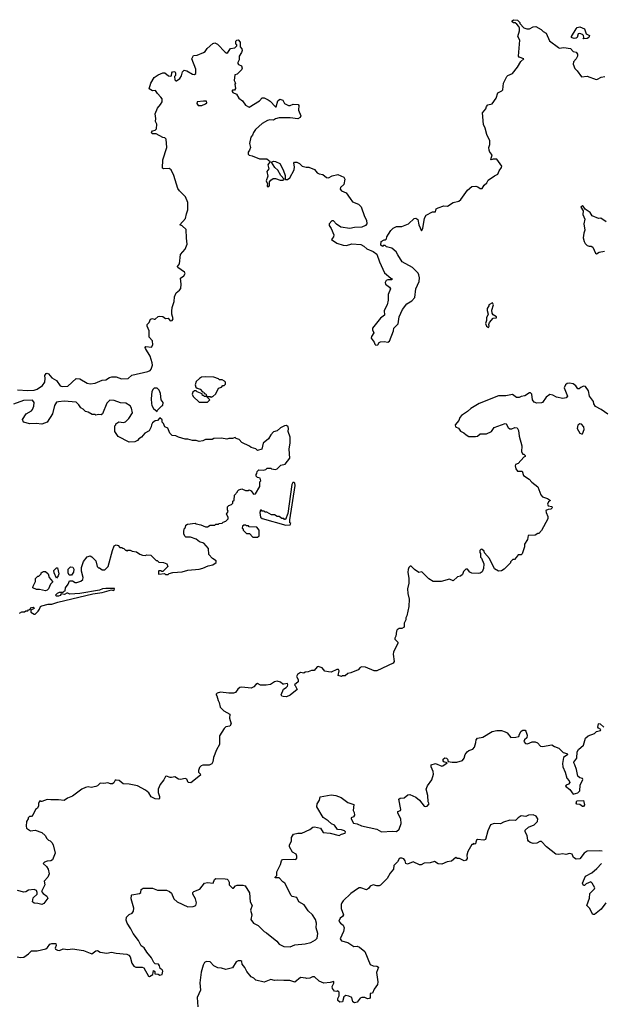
# Model space of a CAD drawing. Extents: x 2106670 to 2323771, y 35271 to 224896.
# Tile 80 of 256: x 2167769 to 2174017, y 70734 to 81306. Entities that reach past the tile are written whole.
import ezdxf

# ---------------------------------------------------------------- set-up
doc = ezdxf.new("R2010")
doc.units = 0

msp = doc.modelspace()

# ---------------------------------------------------------------- linework, layer by layer
at = {"layer": '0CON20XD'}
for points in [[(2171832, 78782), (2171813, 78815), (2171765, 78853), (2171708, 78868), (2171695, 78880), (2171675, 78880), (2171665, 78870), (2171650, 78885), (2171652, 78925), (2171685, 78942), (2171697, 78943), (2171710, 78955), (2171713, 78975), (2171730, 79005), (2171755, 79043), (2171781, 79069), (2171815, 79087), (2171875, 79087), (2171945, 79114), (2172005, 79170), (2172025, 79176), (2172045, 79162), (2172056, 79105), (2172085, 79040), (2172100, 79065), (2172116, 79174), (2172135, 79208), (2172205, 79242), (2172235, 79242), (2172243, 79275), (2172263, 79287), (2172325, 79306), (2172366, 79304), (2172425, 79343), (2172485, 79357), (2172506, 79374), (2172580, 79475), (2172625, 79517), (2172668, 79518), (2172691, 79511), (2172715, 79492), (2172735, 79493), (2172760, 79530), (2172788, 79555), (2172802, 79585), (2172868, 79628), (2172905, 79648), (2172921, 79685), (2172945, 79718), (2172948, 79735), (2172895, 79810), (2172855, 79810), (2172835, 79800), (2172830, 79805), (2172843, 79855), (2172820, 79885), (2172813, 79907), (2172810, 79935), (2172820, 79965), (2172820, 80005), (2172787, 80075), (2172770, 80140), (2172752, 80182), (2172740, 80305), (2172775, 80350), (2172782, 80375), (2172797, 80393), (2172845, 80403), (2172886, 80464), (2172905, 80520), (2172947, 80543), (2172959, 80555), (2172966, 80625), (2173000, 80695), (2173013, 80707), (2173063, 80727), (2173116, 80795), (2173152, 80858), (2173183, 80885), (2173136, 80905), (2173126, 80916), (2173141, 81085), (2173120, 81125), (2173137, 81187), (2173138, 81215), (2173130, 81235), (2173110, 81260), (2173092, 81272), (2173073, 81273), (2173060, 81285), (2173060, 81295), (2173074, 81306), (2173115, 81300), (2173140, 81275), (2173140, 81265), (2173185, 81220), (2173218, 81208), (2173245, 81208), (2173285, 81230), (2173315, 81233), (2173372, 81202), (2173391, 81181), (2173425, 81162), (2173461, 81081), (2173555, 81008), (2173565, 81002), (2173615, 81007), (2173685, 80996), (2173715, 80966), (2173748, 80958), (2173760, 80935), (2173760, 80915), (2173748, 80885), (2173717, 80855), (2173715, 80830), (2173733, 80783), (2173758, 80758), (2173803, 80693), (2173865, 80700), (2173962, 80665), (2173975, 80666), (2174015, 80691), (2174055, 80698)], [(2173822, 81102), (2173830, 81115), (2173827, 81137), (2173815, 81148), (2173785, 81158), (2173767, 81153), (2173758, 81115), (2173745, 81107), (2173725, 81104), (2173705, 81110), (2173698, 81115), (2173698, 81125), (2173745, 81210), (2173758, 81222), (2173785, 81230), (2173835, 81208), (2173854, 81154), (2173888, 81135), (2173882, 81115), (2173865, 81103), (2173822, 81102)], [(2167745, 77333), (2167855, 77323), (2167925, 77330), (2167955, 77339), (2168015, 77380), (2168040, 77415), (2168043, 77455), (2168038, 77485), (2168054, 77506), (2168065, 77510), (2168080, 77505), (2168115, 77462), (2168165, 77432), (2168204, 77374), (2168225, 77368), (2168285, 77373), (2168375, 77452), (2168415, 77449), (2168495, 77402), (2168525, 77397), (2168578, 77402), (2168655, 77434), (2168695, 77439), (2168735, 77466), (2168757, 77473), (2168805, 77471), (2168861, 77451), (2168935, 77454), (2168972, 77488), (2169145, 77529), (2169169, 77541), (2169181, 77555), (2169194, 77595), (2169193, 77623), (2169172, 77692), (2169120, 77775), (2169118, 77788), (2169125, 77798), (2169185, 77790), (2169200, 77815), (2169197, 77857), (2169158, 77898), (2169160, 77965), (2169138, 78015), (2169138, 78032), (2169160, 78055), (2169175, 78090), (2169195, 78098), (2169215, 78090), (2169225, 78092), (2169255, 78118), (2169275, 78123), (2169305, 78118), (2169335, 78097), (2169365, 78100), (2169385, 78072), (2169405, 78078), (2169416, 78094), (2169403, 78145), (2169404, 78175), (2169406, 78215), (2169428, 78282), (2169430, 78330), (2169448, 78375), (2169487, 78403), (2169500, 78420), (2169505, 78465), (2169495, 78530), (2169533, 78557), (2169548, 78582), (2169539, 78595), (2169467, 78645), (2169463, 78655), (2169487, 78685), (2169498, 78785), (2169548, 78842), (2169569, 78895), (2169560, 78960), (2169556, 79055), (2169515, 79094), (2169490, 79105), (2169549, 79171), (2169559, 79221), (2169576, 79265), (2169574, 79316), (2169576, 79345), (2169551, 79405), (2169485, 79468), (2169469, 79495), (2169426, 79635), (2169395, 79694), (2169375, 79708), (2169315, 79704), (2169302, 79712), (2169307, 79803), (2169349, 79935), (2169343, 80025), (2169328, 80038), (2169305, 80043), (2169235, 80080), (2169192, 80082), (2169183, 80095), (2169195, 80112), (2169225, 80120), (2169238, 80135), (2169242, 80185), (2169228, 80215), (2169232, 80245), (2169224, 80296), (2169248, 80355), (2169283, 80397), (2169298, 80425), (2169298, 80455), (2169286, 80476), (2169248, 80515), (2169226, 80546), (2169194, 80544), (2169158, 80565), (2169176, 80625), (2169212, 80685), (2169258, 80715), (2169305, 80736), (2169327, 80737), (2169368, 80705), (2169385, 80701), (2169400, 80705), (2169403, 80737), (2169410, 80745), (2169435, 80750), (2169442, 80735), (2169442, 80708), (2169430, 80695), (2169435, 80660), (2169445, 80650), (2169455, 80650), (2169490, 80675), (2169508, 80705), (2169518, 80745), (2169534, 80766), (2169565, 80756), (2169625, 80721), (2169645, 80719), (2169661, 80729), (2169660, 80775), (2169618, 80885), (2169635, 80922), (2169675, 80927), (2169745, 80953), (2169762, 80965), (2169782, 80998), (2169845, 81052), (2169865, 81058), (2169893, 81043), (2169977, 80957), (2169995, 80948), (2170006, 80954), (2170035, 80998), (2170080, 81005), (2170100, 81025), (2170100, 81035), (2170090, 81045), (2170090, 81075), (2170102, 81088), (2170115, 81090), (2170138, 81065), (2170138, 81015), (2170154, 80994), (2170157, 80975), (2170153, 80955), (2170128, 80915), (2170128, 80875), (2170112, 80848), (2170111, 80835), (2170120, 80825), (2170151, 80811), (2170159, 80785), (2170151, 80769), (2170105, 80720), (2170080, 80715), (2170072, 80655), (2170088, 80625), (2170080, 80615), (2170087, 80567), (2170075, 80550), (2170055, 80550), (2170050, 80545), (2170052, 80535), (2170060, 80525), (2170098, 80505), (2170123, 80465), (2170161, 80435), (2170195, 80387), (2170235, 80368), (2170346, 80434), (2170372, 80468), (2170395, 80466), (2170437, 80445), (2170460, 80430), (2170515, 80372), (2170525, 80370), (2170543, 80435), (2170565, 80453), (2170595, 80442), (2170614, 80405), (2170655, 80384), (2170676, 80384), (2170705, 80400), (2170760, 80395), (2170767, 80385), (2170764, 80335), (2170790, 80275), (2170782, 80255), (2170758, 80242), (2170675, 80254), (2170555, 80252), (2170518, 80242), (2170495, 80227), (2170455, 80230), (2170432, 80225), (2170375, 80190), (2170303, 80127), (2170280, 80095), (2170270, 80065), (2170250, 80045), (2170236, 79976), (2170248, 79935), (2170238, 79905), (2170222, 79885), (2170224, 79864), (2170235, 79853), (2170266, 79846), (2170345, 79814), (2170425, 79812), (2170460, 79785), (2170433, 79747), (2170446, 79705), (2170423, 79675), (2170434, 79626), (2170416, 79575), (2170430, 79545), (2170429, 79531), (2170428, 79515), (2170446, 79515), (2170452, 79525), (2170453, 79565), (2170466, 79584), (2170490, 79600), (2170515, 79602), (2170568, 79582), (2170596, 79584), (2170610, 79595), (2170575, 79632), (2170542, 79692), (2170510, 79720), (2170472, 79778), (2170495, 79786), (2170517, 79783), (2170562, 79762), (2170600, 79695), (2170622, 79635), (2170620, 79595), (2170625, 79592), (2170645, 79592), (2170670, 79610), (2170716, 79695), (2170721, 79725), (2170712, 79765), (2170720, 79775), (2170745, 79777), (2170773, 79763), (2170804, 79734), (2170845, 79723), (2170875, 79722), (2170935, 79696), (2170965, 79662), (2170985, 79651), (2171024, 79644), (2171065, 79612), (2171085, 79610), (2171125, 79631), (2171185, 79643), (2171251, 79615), (2171261, 79595), (2171249, 79535), (2171216, 79505), (2171212, 79485), (2171225, 79470), (2171277, 79447), (2171319, 79385), (2171345, 79350), (2171408, 79325), (2171438, 79298), (2171474, 79194), (2171494, 79154), (2171498, 79115), (2171482, 79095), (2171445, 79080), (2171365, 79076), (2171315, 79064), (2171218, 79078), (2171171, 79111), (2171140, 79145), (2171123, 79147), (2171094, 79116), (2171092, 79105), (2171092, 79095), (2171114, 79064), (2171143, 78995), (2171140, 78975), (2171120, 78945), (2171175, 78906), (2171244, 78884), (2171278, 78882), (2171335, 78898), (2171435, 78892), (2171466, 78876), (2171498, 78845), (2171566, 78816), (2171607, 78787), (2171634, 78705), (2171689, 78589), (2171755, 78530), (2171770, 78525), (2171767, 78513), (2171725, 78514), (2171706, 78505), (2171693, 78485), (2171698, 78468), (2171743, 78433), (2171751, 78415), (2171728, 78355), (2171726, 78295), (2171718, 78245), (2171684, 78185), (2171687, 78135), (2171645, 78100), (2171560, 77995), (2171560, 77975), (2171572, 77945), (2171549, 77905), (2171546, 77885), (2171578, 77845), (2171583, 77823), (2171593, 77813), (2171616, 77814), (2171631, 77839), (2171643, 77847), (2171685, 77852), (2171725, 77844), (2171742, 77855), (2171786, 77965), (2171788, 77995), (2171835, 78040), (2171844, 78115), (2171880, 78195), (2171928, 78255), (2171983, 78287), (2172013, 78325), (2172024, 78415), (2172060, 78495), (2172063, 78535), (2172058, 78565), (2172048, 78585), (2171988, 78645), (2171877, 78707), (2171832, 78782)], [(2169725, 80384), (2169766, 80404), (2169778, 80415), (2169775, 80430), (2169745, 80432), (2169676, 80424), (2169673, 80405), (2169685, 80386), (2169725, 80384)], [(2174068, 79135), (2174010, 79175), (2173985, 79170), (2173919, 79199), (2173897, 79235), (2173842, 79272), (2173820, 79305), (2173813, 79307), (2173798, 79295), (2173820, 79255), (2173818, 79215), (2173838, 79165), (2173830, 79115), (2173838, 79045), (2173828, 79015), (2173823, 78965), (2173832, 78925), (2173844, 78904), (2173865, 78882), (2173885, 78873), (2173906, 78876), (2173924, 78864), (2173955, 78799), (2173965, 78794), (2173995, 78811), (2174050, 78820)], [(2172805, 78001), (2172812, 78015), (2172808, 78035), (2172814, 78056), (2172855, 78100), (2172890, 78105), (2172890, 78115), (2172856, 78136), (2172843, 78155), (2172842, 78188), (2172860, 78245), (2172847, 78267), (2172810, 78245), (2172810, 78235), (2172790, 78205), (2172790, 78185), (2172803, 78145), (2172783, 78105), (2172784, 78075), (2172771, 78045), (2172785, 78015), (2172805, 78001)], [(2173798, 77358), (2173779, 77342), (2173765, 77342), (2173744, 77375), (2173715, 77397), (2173675, 77403), (2173651, 77399), (2173631, 77385), (2173619, 77355), (2173652, 77265), (2173640, 77245), (2173605, 77238), (2173535, 77253), (2173495, 77273), (2173465, 77280), (2173425, 77252), (2173385, 77197), (2173375, 77192), (2173325, 77190), (2173295, 77200), (2173276, 77225), (2173269, 77285), (2173255, 77300), (2173245, 77300), (2173195, 77267), (2173155, 77260), (2173135, 77250), (2173105, 77250), (2173063, 77283), (2172992, 77268), (2172913, 77267), (2172706, 77184), (2172615, 77133), (2172580, 77100), (2172514, 77055), (2172498, 77035), (2172486, 77004), (2172448, 76955), (2172450, 76935), (2172481, 76921), (2172505, 76888), (2172540, 76870), (2172565, 76850), (2172595, 76829), (2172665, 76830), (2172685, 76836), (2172715, 76861), (2172785, 76860), (2172836, 76884), (2172865, 76928), (2172985, 76970), (2172996, 76966), (2173015, 76928), (2173035, 76913), (2173055, 76913), (2173087, 76927), (2173113, 76923), (2173126, 76896), (2173133, 76835), (2173162, 76732), (2173158, 76665), (2173175, 76640), (2173185, 76640), (2173200, 76625), (2173200, 76615), (2173185, 76610), (2173125, 76540), (2173095, 76530), (2173090, 76515), (2173100, 76485), (2173115, 76460), (2173165, 76460), (2173181, 76411), (2173243, 76373), (2173271, 76341), (2173335, 76290), (2173367, 76205), (2173384, 76184), (2173440, 76165), (2173470, 76145), (2173451, 76129), (2173440, 76105), (2173447, 76087), (2173485, 76080), (2173490, 76065), (2173475, 76052), (2173445, 76048), (2173422, 76035), (2173424, 76014), (2173442, 75972), (2173442, 75945), (2173375, 75820), (2173345, 75790), (2173335, 75790), (2173305, 75770), (2173232, 75768), (2173222, 75725), (2173192, 75675), (2173192, 75645), (2173168, 75572), (2173155, 75560), (2173125, 75560), (2173102, 75532), (2173085, 75510), (2173065, 75510), (2173040, 75485), (2173040, 75475), (2172972, 75405), (2172945, 75390), (2172914, 75384), (2172871, 75411), (2172815, 75520), (2172762, 75582), (2172758, 75598), (2172737, 75617), (2172725, 75620), (2172710, 75605), (2172710, 75585), (2172720, 75575), (2172720, 75535), (2172730, 75525), (2172754, 75464), (2172750, 75415), (2172735, 75378), (2172717, 75363), (2172695, 75358), (2172624, 75364), (2172604, 75374), (2172580, 75405), (2172563, 75407), (2172535, 75380), (2172525, 75350), (2172505, 75330), (2172470, 75325), (2172425, 75282), (2172385, 75297), (2172296, 75274), (2172210, 75275), (2172164, 75304), (2172087, 75377), (2172055, 75370), (2172011, 75401), (2171975, 75440), (2171962, 75438), (2171950, 75425), (2171943, 75403), (2171940, 75375), (2171950, 75305), (2171950, 75255), (2171933, 75195), (2171938, 75145), (2171952, 75085), (2171948, 75005), (2171927, 74905), (2171918, 74885), (2171917, 74863), (2171900, 74825), (2171900, 74785), (2171875, 74770), (2171845, 74770), (2171824, 74756), (2171818, 74742), (2171810, 74685), (2171800, 74665), (2171800, 74655), (2171832, 74622), (2171832, 74608), (2171816, 74584), (2171784, 74516), (2171780, 74495), (2171790, 74415), (2171782, 74395), (2171605, 74314), (2171576, 74316), (2171485, 74354), (2171444, 74356), (2171425, 74350), (2171405, 74324), (2171325, 74293), (2171293, 74287), (2171265, 74260), (2171235, 74260), (2171225, 74252), (2171190, 74265), (2171200, 74315), (2171195, 74328), (2171175, 74330), (2171115, 74300), (2171085, 74302), (2171045, 74310), (2171018, 74345), (2170975, 74360), (2170964, 74356), (2170932, 74318), (2170905, 74318), (2170867, 74303), (2170835, 74300), (2170822, 74288), (2170785, 74298), (2170754, 74276), (2170742, 74255), (2170762, 74222), (2170762, 74198), (2170720, 74165), (2170728, 74158), (2170748, 74115), (2170676, 74054), (2170635, 74034), (2170598, 74038), (2170584, 74044), (2170577, 74055), (2170602, 74118), (2170630, 74135), (2170645, 74150), (2170650, 74165), (2170645, 74178), (2170605, 74170), (2170595, 74170), (2170572, 74192), (2170535, 74202), (2170505, 74198), (2170462, 74168), (2170415, 74160), (2170355, 74162), (2170325, 74178), (2170305, 74168), (2170285, 74143), (2170255, 74127), (2170155, 74140), (2170135, 74134), (2170112, 74118), (2170088, 74082), (2170066, 74074), (2170015, 74074), (2169925, 74086), (2169890, 74075), (2169880, 74065), (2169880, 74055), (2169887, 74047), (2169900, 73995), (2169912, 73975), (2169922, 73925), (2169962, 73885), (2170025, 73850), (2170022, 73805), (2170039, 73745), (2170025, 73720), (2169985, 73713), (2169965, 73697), (2169914, 73615), (2169916, 73525), (2169884, 73465), (2169852, 73385), (2169843, 73337), (2169832, 73315), (2169805, 73300), (2169735, 73300), (2169720, 73295), (2169702, 73275), (2169690, 73245), (2169690, 73225), (2169708, 73208), (2169710, 73195), (2169607, 73113), (2169580, 73115), (2169565, 73150), (2169547, 73157), (2169495, 73148), (2169475, 73152), (2169436, 73176), (2169400, 73170), (2169385, 73169), (2169345, 73182), (2169335, 73180), (2169316, 73144), (2169278, 73095), (2169257, 73043), (2169257, 73007), (2169270, 72965), (2169270, 72945), (2169262, 72938), (2169225, 72941), (2169181, 72961), (2169155, 73003), (2169122, 73032), (2169035, 73081), (2168945, 73098), (2168881, 73101), (2168836, 73136), (2168805, 73142), (2168795, 73140), (2168779, 73111), (2168765, 73102), (2168745, 73102), (2168715, 73113), (2168673, 73103), (2168635, 73108), (2168605, 73080), (2168586, 73074), (2168535, 73063), (2168505, 73070), (2168475, 73063), (2168435, 73042), (2168335, 72970), (2168282, 72948), (2168245, 72922), (2168185, 72930), (2168105, 72928), (2168065, 72932), (2168005, 72910), (2167995, 72910), (2167985, 72920), (2167970, 72895), (2167972, 72865), (2167959, 72841), (2167940, 72825), (2167915, 72770), (2167895, 72750), (2167875, 72750), (2167860, 72735), (2167860, 72725), (2167842, 72695), (2167838, 72645), (2167843, 72625), (2167885, 72598), (2167935, 72602), (2168005, 72578), (2168042, 72545), (2168060, 72515), (2168080, 72495), (2168095, 72490), (2168115, 72470), (2168127, 72445), (2168150, 72355), (2168120, 72285), (2168105, 72273), (2168065, 72272), (2168035, 72260), (2168020, 72245), (2168058, 72215), (2168073, 72185), (2168086, 72135), (2168070, 72100), (2168033, 72055), (2168040, 72015), (2168003, 71945), (2168022, 71922), (2168062, 71895), (2168072, 71875), (2168028, 71815), (2168006, 71804), (2167965, 71816), (2167925, 71818), (2167906, 71835), (2167914, 71876), (2167957, 71917), (2167958, 71935), (2167948, 71955), (2167925, 71968), (2167865, 71960), (2167835, 71940), (2167815, 71938), (2167746, 71956)], [(2169785, 77200), (2169810, 77225), (2169782, 77252), (2169780, 77260), (2169815, 77260), (2169825, 77250), (2169835, 77260), (2169845, 77260), (2169875, 77290), (2169905, 77350), (2169935, 77360), (2169952, 77378), (2169965, 77380), (2169978, 77392), (2169980, 77415), (2169970, 77425), (2169945, 77438), (2169915, 77440), (2169905, 77450), (2169855, 77468), (2169765, 77470), (2169723, 77467), (2169700, 77455), (2169665, 77420), (2169652, 77385), (2169662, 77362), (2169675, 77350), (2169708, 77338), (2169732, 77312), (2169748, 77308), (2169752, 77292), (2169768, 77288), (2169780, 77260), (2169755, 77260), (2169745, 77270), (2169732, 77272), (2169728, 77288), (2169675, 77310), (2169665, 77320), (2169645, 77320), (2169630, 77305), (2169622, 77285), (2169632, 77262), (2169695, 77200), (2169785, 77200)], [(2169245, 77100), (2169250, 77115), (2169295, 77160), (2169308, 77162), (2169310, 77195), (2169290, 77225), (2169282, 77292), (2169267, 77327), (2169245, 77348), (2169215, 77348), (2169201, 77339), (2169190, 77315), (2169181, 77235), (2169184, 77186), (2169187, 77165), (2169205, 77132), (2169245, 77100)], [(2174085, 77070), (2174015, 77120), (2173955, 77152), (2173935, 77180), (2173931, 77205), (2173890, 77265), (2173880, 77320), (2173846, 77366), (2173825, 77370), (2173798, 77358)], [(2170652, 76935), (2170635, 76948), (2170613, 76947), (2170570, 76925), (2170535, 76890), (2170495, 76880), (2170465, 76850), (2170443, 76807), (2170385, 76760), (2170370, 76695), (2170325, 76680), (2170305, 76700), (2170255, 76712), (2170237, 76727), (2170155, 76768), (2170125, 76800), (2170095, 76810), (2170085, 76820), (2170055, 76810), (2170015, 76810), (2169995, 76802), (2169935, 76812), (2169855, 76810), (2169835, 76800), (2169765, 76800), (2169737, 76783), (2169695, 76778), (2169665, 76788), (2169625, 76788), (2169575, 76802), (2169545, 76802), (2169475, 76822), (2169445, 76838), (2169405, 76842), (2169382, 76865), (2169359, 76919), (2169328, 76935), (2169315, 76970), (2169300, 76985), (2169298, 77008), (2169275, 77030), (2169248, 77002), (2169225, 77000), (2169195, 76978), (2169183, 76955), (2169182, 76935), (2169159, 76891), (2169112, 76868), (2169076, 76824), (2169048, 76805), (2169033, 76787), (2169006, 76774), (2168945, 76770), (2168825, 76832), (2168790, 76885), (2168790, 76945), (2168800, 76955), (2168800, 76965), (2168835, 76988), (2168885, 76982), (2168905, 76988), (2168942, 77025), (2168980, 77085), (2168970, 77135), (2168955, 77160), (2168908, 77188), (2168852, 77192), (2168785, 77218), (2168738, 77222), (2168705, 77190), (2168660, 77075), (2168645, 77062), (2168615, 77068), (2168585, 77060), (2168575, 77068), (2168548, 77068), (2168505, 77092), (2168475, 77100), (2168450, 77125), (2168427, 77137), (2168405, 77170), (2168375, 77198), (2168245, 77211), (2168185, 77203), (2168165, 77198), (2168143, 77165), (2168123, 77075), (2168065, 76983), (2168005, 76963), (2167945, 76970), (2167877, 76967), (2167810, 76985), (2167800, 77015), (2167838, 77075), (2167894, 77106), (2167908, 77122), (2167920, 77155), (2167923, 77195), (2167905, 77220), (2167811, 77219), (2167703, 77177)], [(2167765, 74933), (2167793, 74947), (2167822, 74948), (2167835, 74960), (2167855, 74960), (2167865, 74970), (2167878, 74972), (2167894, 74996), (2167915, 74999), (2167926, 74984), (2167890, 74965), (2167890, 74945), (2167923, 74923), (2167935, 74922), (2167968, 74955), (2167982, 74975), (2167992, 75005), (2168006, 75014), (2168075, 75031), (2168115, 75030), (2168177, 75053), (2168555, 75142), (2168655, 75156), (2168755, 75183), (2168775, 75178), (2168785, 75182), (2168788, 75198), (2168695, 75199), (2168660, 75195), (2168625, 75179), (2168416, 75144), (2168306, 75136), (2168285, 75150), (2168275, 75150), (2168250, 75135), (2168232, 75138), (2168215, 75140), (2168202, 75125), (2168185, 75117), (2168165, 75118), (2168153, 75127), (2168175, 75150), (2168195, 75158), (2168235, 75160), (2168245, 75170), (2168258, 75172), (2168262, 75205), (2168290, 75245), (2168305, 75280), (2168335, 75280), (2168363, 75263), (2168383, 75263), (2168425, 75277), (2168448, 75295), (2168452, 75315), (2168432, 75385), (2168432, 75425), (2168455, 75490), (2168495, 75538), (2168525, 75548), (2168545, 75540), (2168588, 75495), (2168600, 75435), (2168615, 75420), (2168625, 75420), (2168655, 75400), (2168685, 75400), (2168718, 75435), (2168764, 75606), (2168782, 75655), (2168805, 75668), (2168825, 75660), (2168845, 75640), (2168865, 75640), (2168875, 75630), (2168888, 75628), (2168905, 75610), (2168915, 75610), (2168925, 75600), (2168935, 75610), (2168955, 75610), (2168978, 75598), (2169022, 75592), (2169058, 75568), (2169088, 75558), (2169115, 75552), (2169135, 75560), (2169177, 75557), (2169222, 75512), (2169235, 75500), (2169245, 75500), (2169262, 75482), (2169315, 75478), (2169350, 75465), (2169360, 75435), (2169305, 75380), (2169295, 75380), (2169285, 75390), (2169265, 75390), (2169260, 75385), (2169260, 75355), (2169265, 75352), (2169325, 75360), (2169335, 75350), (2169365, 75350), (2169375, 75360), (2169415, 75372), (2169515, 75377), (2169575, 75394), (2169695, 75406), (2169735, 75417), (2169795, 75443), (2169845, 75452), (2169878, 75478), (2169880, 75495), (2169841, 75521), (2169802, 75565), (2169797, 75627), (2169748, 75685), (2169699, 75699), (2169665, 75728), (2169605, 75748), (2169555, 75750), (2169542, 75762), (2169532, 75785), (2169532, 75815), (2169540, 75845), (2169550, 75855), (2169552, 75878), (2169572, 75888), (2169655, 75900), (2169663, 75893), (2169715, 75882), (2169765, 75862), (2169785, 75862), (2169815, 75880), (2169865, 75880), (2169875, 75890), (2169905, 75890), (2169913, 75897), (2169945, 75900), (2169955, 75910), (2169985, 75920), (2170010, 75945), (2170010, 75965), (2169990, 75995), (2170008, 76025), (2170000, 76045), (2170000, 76075), (2170015, 76090), (2170045, 76100), (2170060, 76115), (2170060, 76135), (2170072, 76148), (2170078, 76202), (2170110, 76235), (2170110, 76245), (2170122, 76258), (2170155, 76268), (2170195, 76250), (2170225, 76250), (2170235, 76258), (2170256, 76246), (2170282, 76212), (2170302, 76215), (2170348, 76295), (2170350, 76345), (2170358, 76355), (2170353, 76383), (2170322, 76392), (2170310, 76405), (2170308, 76422), (2170318, 76435), (2170320, 76455), (2170338, 76472), (2170385, 76470), (2170412, 76478), (2170428, 76492), (2170465, 76490), (2170473, 76483), (2170515, 76478), (2170535, 76482), (2170575, 76522), (2170620, 76535), (2170672, 76598), (2170662, 76695), (2170676, 76764), (2170673, 76823), (2170652, 76885), (2170657, 76915), (2170652, 76935)], [(2173805, 76858), (2173815, 76860), (2173832, 76905), (2173830, 76935), (2173805, 76963), (2173785, 76967), (2173766, 76954), (2173756, 76915), (2173785, 76868), (2173805, 76858)], [(2170627, 75877), (2170675, 75882), (2170680, 75895), (2170672, 75905), (2170672, 75935), (2170728, 76305), (2170725, 76330), (2170715, 76338), (2170702, 76335), (2170693, 76315), (2170648, 76005), (2170625, 75940), (2170615, 75940), (2170605, 75950), (2170585, 75950), (2170555, 75970), (2170535, 75970), (2170505, 75990), (2170475, 75990), (2170425, 76020), (2170405, 76020), (2170395, 76030), (2170375, 76030), (2170365, 76040), (2170355, 76040), (2170348, 76015), (2170357, 75965), (2170375, 75949), (2170627, 75877)], [(2170325, 75750), (2170340, 75765), (2170340, 75825), (2170318, 75858), (2170235, 75860), (2170225, 75870), (2170205, 75870), (2170195, 75880), (2170175, 75880), (2170162, 75868), (2170160, 75845), (2170168, 75838), (2170170, 75825), (2170205, 75790), (2170238, 75788), (2170275, 75750), (2170325, 75750)], [(2168165, 75310), (2168140, 75365), (2168137, 75393), (2168165, 75420), (2168175, 75420), (2168188, 75355), (2168182, 75335), (2168165, 75310)], [(2168325, 75340), (2168302, 75342), (2168290, 75365), (2168290, 75405), (2168315, 75430), (2168338, 75428), (2168350, 75405), (2168348, 75375), (2168325, 75340)], [(2168045, 75173), (2167983, 75187), (2167948, 75188), (2167910, 75205), (2167912, 75225), (2167940, 75275), (2167940, 75305), (2167965, 75330), (2167975, 75330), (2168000, 75355), (2168000, 75365), (2168010, 75375), (2168025, 75380), (2168045, 75380), (2168076, 75356), (2168087, 75315), (2168120, 75275), (2168120, 75265), (2168100, 75245), (2168080, 75195), (2168065, 75180), (2168045, 75173)], [(2173731, 73305), (2173720, 73325), (2173721, 73335), (2173752, 73375), (2173756, 73445), (2173771, 73469), (2173824, 73515), (2173845, 73592), (2173875, 73617), (2173945, 73642), (2173965, 73662), (2174008, 73675), (2174010, 73685), (2173988, 73698), (2173981, 73711), (2173986, 73744), (2173995, 73749), (2174006, 73746), (2174045, 73710)], [(2167742, 71242), (2167776, 71236), (2167815, 71241), (2167862, 71275), (2167895, 71309), (2167955, 71308), (2168049, 71331), (2168067, 71343), (2168092, 71378), (2168115, 71388), (2168158, 71385), (2168162, 71365), (2168149, 71335), (2168155, 71324), (2168174, 71316), (2168195, 71313), (2168235, 71328), (2168285, 71322), (2168335, 71330), (2168455, 71311), (2168545, 71274), (2168585, 71307), (2168605, 71312), (2168635, 71293), (2168705, 71282), (2168755, 71293), (2168805, 71282), (2168921, 71271), (2168942, 71262), (2168954, 71245), (2168974, 71174), (2168995, 71144), (2169015, 71134), (2169085, 71132), (2169104, 71124), (2169152, 71035), (2169165, 71032), (2169200, 71055), (2169205, 71098), (2169220, 71085), (2169222, 71062), (2169255, 71058), (2169275, 71048), (2169300, 71055), (2169305, 71090), (2169298, 71105), (2169278, 71118), (2169272, 71145), (2169260, 71165), (2169225, 71169), (2169211, 71181), (2169185, 71233), (2169133, 71293), (2169105, 71340), (2169072, 71362), (2169045, 71418), (2168987, 71495), (2168964, 71544), (2168922, 71605), (2168913, 71637), (2168915, 71670), (2168945, 71698), (2168976, 71714), (2168992, 71735), (2168996, 71766), (2168968, 71865), (2168970, 71905), (2168975, 71910), (2169055, 71923), (2169070, 71935), (2169075, 71968), (2169095, 71979), (2169195, 71979), (2169249, 71959), (2169345, 71958), (2169378, 71945), (2169398, 71928), (2169426, 71866), (2169459, 71835), (2169575, 71780), (2169634, 71784), (2169660, 71795), (2169669, 71825), (2169658, 71865), (2169629, 71915), (2169630, 71935), (2169641, 71945), (2169705, 71970), (2169755, 72034), (2169785, 72042), (2169847, 72033), (2169863, 72075), (2169875, 72083), (2169975, 72080), (2169996, 72076), (2170010, 72065), (2170020, 72045), (2170020, 72015), (2170055, 71980), (2170065, 71980), (2170088, 72005), (2170105, 72013), (2170165, 72014), (2170190, 72005), (2170239, 71929), (2170243, 71835), (2170267, 71795), (2170249, 71745), (2170263, 71693), (2170251, 71645), (2170282, 71605), (2170329, 71579), (2170395, 71515), (2170421, 71501), (2170532, 71412), (2170555, 71379), (2170605, 71355), (2170675, 71352), (2170725, 71373), (2170835, 71384), (2170895, 71399), (2170945, 71426), (2170965, 71445), (2170970, 71495), (2170954, 71555), (2170956, 71604), (2170946, 71645), (2170915, 71694), (2170868, 71738), (2170825, 71803), (2170766, 71835), (2170745, 71882), (2170695, 71893), (2170685, 71902), (2170618, 72035), (2170597, 72047), (2170555, 72090), (2170515, 72090), (2170510, 72095), (2170532, 72118), (2170532, 72155), (2170572, 72235), (2170580, 72275), (2170591, 72289), (2170705, 72293), (2170735, 72288), (2170747, 72303), (2170746, 72326), (2170738, 72345), (2170698, 72368), (2170666, 72425), (2170667, 72445), (2170688, 72485), (2170690, 72525), (2170710, 72560), (2170755, 72570), (2170798, 72572), (2170885, 72610), (2170918, 72635), (2170935, 72638), (2171000, 72625), (2171028, 72578), (2171105, 72573), (2171202, 72548), (2171225, 72562), (2171265, 72570), (2171270, 72585), (2171257, 72597), (2171225, 72608), (2171182, 72612), (2171149, 72659), (2171118, 72672), (2171082, 72705), (2171030, 72740), (2170959, 72855), (2170964, 72885), (2170988, 72925), (2170995, 72960), (2171115, 72984), (2171165, 72977), (2171223, 72955), (2171295, 72902), (2171358, 72878), (2171352, 72815), (2171362, 72795), (2171366, 72764), (2171353, 72747), (2171330, 72735), (2171328, 72725), (2171355, 72680), (2171395, 72670), (2171439, 72649), (2171605, 72613), (2171654, 72584), (2171775, 72594), (2171815, 72588), (2171844, 72616), (2171866, 72675), (2171863, 72725), (2171830, 72785), (2171830, 72805), (2171860, 72815), (2171862, 72825), (2171843, 72935), (2171855, 72947), (2171898, 72952), (2171937, 72983), (2171958, 72988), (2172025, 72959), (2172065, 72925), (2172115, 72863), (2172125, 72857), (2172145, 72862), (2172166, 72885), (2172156, 72906), (2172154, 72975), (2172136, 73045), (2172149, 73081), (2172196, 73145), (2172215, 73205), (2172212, 73235), (2172188, 73285), (2172190, 73305), (2172235, 73319), (2172305, 73290), (2172315, 73293), (2172360, 73325), (2172325, 73338), (2172318, 73348), (2172318, 73365), (2172335, 73379), (2172353, 73375), (2172364, 73365), (2172372, 73342), (2172415, 73332), (2172465, 73332), (2172525, 73350), (2172544, 73376), (2172554, 73415), (2172575, 73443), (2172595, 73460), (2172635, 73472), (2172654, 73496), (2172669, 73545), (2172671, 73575), (2172685, 73593), (2172745, 73603), (2172845, 73662), (2172895, 73672), (2172943, 73673), (2172985, 73660), (2173005, 73647), (2173045, 73600), (2173098, 73602), (2173130, 73610), (2173137, 73635), (2173155, 73666), (2173175, 73677), (2173197, 73677), (2173207, 73667), (2173221, 73625), (2173215, 73596), (2173192, 73575), (2173183, 73557), (2173203, 73535), (2173225, 73532), (2173275, 73552), (2173305, 73551), (2173330, 73540), (2173365, 73506), (2173385, 73501), (2173485, 73521), (2173515, 73502), (2173562, 73485), (2173606, 73437), (2173648, 73425), (2173658, 73415), (2173612, 73385), (2173600, 73320), (2173604, 73285), (2173628, 73228), (2173645, 73161), (2173672, 73132), (2173678, 73115), (2173665, 73096), (2173638, 73085), (2173632, 73075), (2173679, 73039), (2173715, 72989), (2173765, 73006), (2173787, 73025), (2173789, 73085), (2173817, 73147), (2173815, 73159), (2173785, 73165), (2173766, 73185), (2173751, 73255), (2173731, 73305)], [(2173825, 72858), (2173815, 72858), (2173785, 72878), (2173752, 72882), (2173748, 72895), (2173752, 72918), (2173825, 72923), (2173836, 72875), (2173825, 72858)], [(2173428, 72425), (2173375, 72483), (2173355, 72483), (2173325, 72463), (2173285, 72459), (2173252, 72472), (2173234, 72484), (2173228, 72495), (2173220, 72545), (2173198, 72585), (2173198, 72605), (2173233, 72635), (2173295, 72660), (2173331, 72695), (2173336, 72725), (2173316, 72755), (2173285, 72768), (2173234, 72766), (2173205, 72752), (2173155, 72759), (2173123, 72737), (2173094, 72706), (2173035, 72710), (2172965, 72689), (2172935, 72672), (2172865, 72674), (2172825, 72660), (2172799, 72595), (2172772, 72505), (2172755, 72496), (2172686, 72504), (2172676, 72495), (2172668, 72475), (2172670, 72465), (2172658, 72452), (2172645, 72460), (2172635, 72450), (2172625, 72450), (2172584, 72375), (2172572, 72335), (2172575, 72300), (2172565, 72280), (2172545, 72276), (2172495, 72298), (2172468, 72298), (2172455, 72310), (2172408, 72272), (2172362, 72262), (2172305, 72237), (2172265, 72243), (2172225, 72266), (2172178, 72252), (2172115, 72248), (2172083, 72233), (2172065, 72233), (2171995, 72262), (2171935, 72239), (2171916, 72246), (2171910, 72275), (2171894, 72295), (2171875, 72304), (2171855, 72303), (2171844, 72295), (2171828, 72265), (2171789, 72225), (2171786, 72184), (2171748, 72142), (2171716, 72085), (2171645, 72013), (2171630, 72005), (2171606, 72004), (2171565, 72018), (2171535, 72003), (2171514, 71976), (2171495, 71964), (2171435, 71983), (2171417, 71983), (2171396, 71974), (2171326, 71924), (2171244, 71846), (2171228, 71825), (2171221, 71805), (2171223, 71763), (2171246, 71694), (2171238, 71675), (2171212, 71658), (2171198, 71625), (2171214, 71604), (2171242, 71585), (2171253, 71555), (2171246, 71514), (2171210, 71435), (2171225, 71414), (2171295, 71399), (2171358, 71355), (2171395, 71357), (2171418, 71348), (2171475, 71300), (2171535, 71161), (2171565, 71146), (2171605, 71143), (2171622, 71132), (2171602, 71075), (2171616, 70975), (2171612, 70948), (2171576, 70895), (2171558, 70855), (2171532, 70848), (2171532, 70805), (2171528, 70795), (2171505, 70793), (2171475, 70808), (2171445, 70807), (2171425, 70798), (2171394, 70756), (2171365, 70748), (2171349, 70759), (2171335, 70806), (2171305, 70821), (2171273, 70827), (2171250, 70815), (2171235, 70760), (2171208, 70758), (2171188, 70775), (2171188, 70795), (2171200, 70825), (2171200, 70865), (2171185, 70880), (2171175, 70870), (2171150, 70875), (2171128, 70905), (2171127, 70925), (2171145, 70960), (2171145, 70978), (2171105, 70966), (2171035, 70959), (2170985, 70981), (2170935, 71028), (2170915, 71027), (2170885, 71014), (2170855, 71010), (2170844, 71014), (2170785, 71020), (2170725, 70972), (2170671, 70991), (2170605, 70988), (2170535, 70994), (2170505, 70989), (2170465, 71000), (2170395, 70971), (2170305, 70994), (2170284, 71014), (2170255, 71029), (2170209, 71085), (2170189, 71129), (2170160, 71165), (2170155, 71192), (2170145, 71199), (2170115, 71200), (2170095, 71191), (2170055, 71126), (2169985, 71109), (2169935, 71123), (2169897, 71127), (2169855, 71146), (2169815, 71191), (2169775, 71194), (2169755, 71181), (2169738, 71155), (2169720, 71080), (2169703, 70963), (2169711, 70885), (2169676, 70805), (2169682, 70708)], [(2174027, 72377), (2173995, 72382), (2173865, 72379), (2173832, 72358), (2173785, 72296), (2173745, 72292), (2173719, 72309), (2173705, 72347), (2173675, 72354), (2173635, 72341), (2173605, 72350), (2173555, 72343), (2173527, 72347), (2173428, 72425)], [(2174065, 71825), (2174016, 71756), (2173945, 71699), (2173925, 71699), (2173891, 71765), (2173862, 71795), (2173889, 71875), (2173892, 71925), (2173945, 71974), (2173946, 71985), (2173920, 72035), (2173905, 72047), (2173854, 72026), (2173835, 72008), (2173825, 72008), (2173816, 72035), (2173845, 72108), (2173915, 72145), (2173969, 72191), (2174018, 72245)]]:
    msp.add_lwpolyline(points, dxfattribs=at)

doc.saveas('drawing.dxf')
